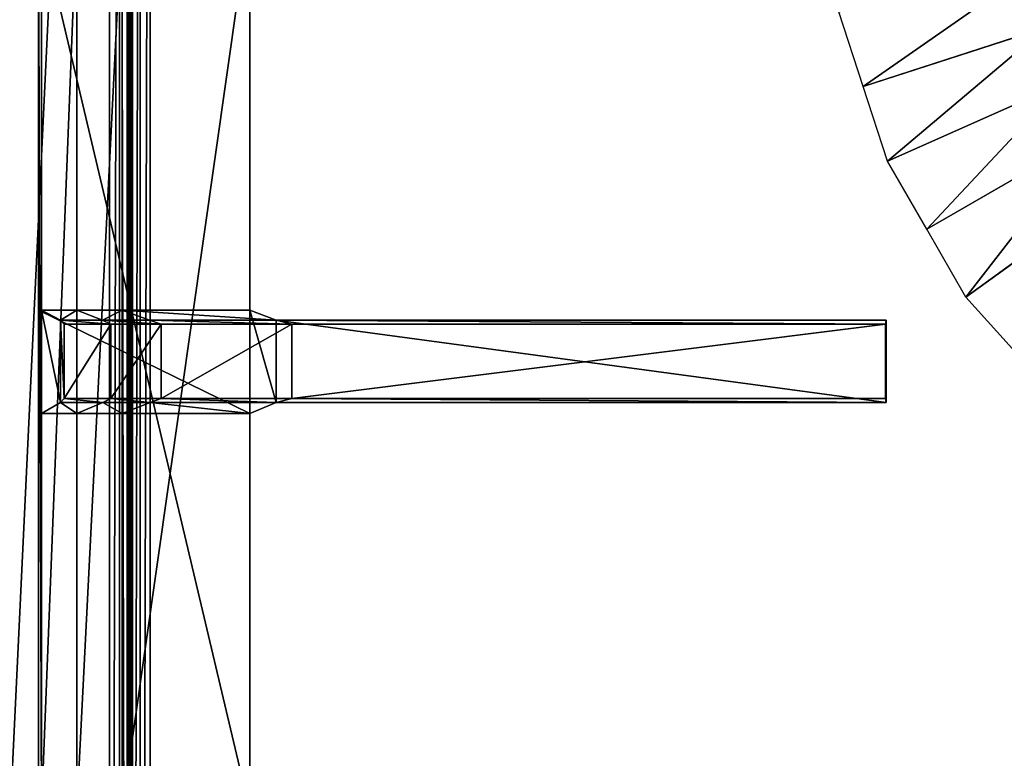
# Model space of a CAD drawing. Extents: x 0 to 22.9, y 0 to 20.5.
# Tile 188 of 233: x 11.5 to 15.3, y 11.4 to 14.3. Entities that reach past the tile are written whole.
import ezdxf

# ---------------------------------------------------------------- set-up
doc = ezdxf.new("R2010")
doc.units = 0
doc.header["$MEASUREMENT"] = 0
doc.layers.get('0').update_dxf_attribs({"color": 13, "linetype": 'CONTINUOUS'})
for name, color, linetype in [('CAST_IRON_-_PLATES_4', 27, 'CONTINUOUS'), ('GALVANIZED_METAL', 252, 'CONTINUOUS'), ('STAINLESS_STEEL', 251, 'CONTINUOUS')]:
    doc.layers.add(name, color=color, linetype=linetype)

# ---------------------------------------------------------------- blocks, each defined once
blk = doc.blocks.new('NGM5458UC_TRADECAD_DXF')
at = {"layer": 'CAST_IRON_-_PLATES_4', "color": 0}
for p, q in [((11.5527, 14.7215, 2.2817), (11.5527, 11.2139, 2.2817)), ((11.5527, 14.7215, 2.2817), (11.5527, 11.2139, 2.2817)), ((11.5637, 11.2139, 2.4399), (11.5637, 14.7387, 2.4399)), ((11.5637, 11.2139, 2.4399), (11.5637, 14.7387, 2.4399)), ((11.7032, 11.2139, 2.4874), (11.7032, 14.7387, 2.4874)), ((11.7032, 11.2139, 2.4874), (11.7032, 14.7387, 2.4874)), ((11.8801, 14.7387, 2.5028), (11.8801, 11.2139, 2.5028)), ((11.8801, 14.7387, 2.5028), (11.8801, 11.2139, 2.5028)), ((12.3819, 14.7387, 2.5028), (12.3819, 11.2139, 2.5028)), ((12.3819, 14.7387, 2.5028), (12.3819, 11.2139, 2.5028)), ((12.3819, 11.2139, 2.2817), (12.3819, 14.7215, 2.2817)), ((12.3819, 11.2139, 2.2817), (12.3819, 14.7215, 2.2817)), ((11.5527, 12.7729, 2.2817), (11.5527, 13.1778, 2.2817)), ((11.5527, 13.1778, 2.2817), (11.5637, 13.1778, 2.4399)), ((11.5527, 12.7729, 2.2817), (11.5527, 13.1778, 2.2817)), ((12.3819, 13.1778, 2.2817), (11.5527, 13.1778, 2.2817)), ((11.639, 13.1392, 3.6679), (11.5637, 13.1778, 2.4399)), ((11.5637, 13.1778, 2.4399), (11.7032, 13.1778, 2.4874)), ((11.5637, 12.7729, 2.4399), (11.5637, 13.1778, 2.4399)), ((11.639, 13.1392, 3.6679), (11.5637, 13.1778, 2.4399)), ((11.5637, 12.7729, 2.4399), (11.5637, 13.1778, 2.4399)), ((11.8033, 13.1392, 3.6679), (11.7032, 13.1778, 2.4874)), ((11.7032, 13.1778, 2.4874), (11.8801, 13.1778, 2.5028)), ((11.8033, 13.1392, 3.6679), (11.7032, 13.1778, 2.4874)), ((11.8801, 13.1778, 2.5028), (11.9882, 13.1392, 3.6679)), ((11.8801, 13.1778, 2.5028), (11.9882, 13.1392, 3.6679)), ((11.8801, 13.1778, 2.5028), (12.3819, 13.1778, 2.5028)), ((12.4853, 13.1392, 3.6679), (12.3819, 13.1778, 2.5028)), ((12.3819, 13.1778, 2.5028), (12.3819, 12.7729, 2.5028)), ((12.4853, 13.1392, 3.6679), (12.3819, 13.1778, 2.5028)), ((12.3819, 12.7729, 2.2817), (12.3819, 13.1778, 2.2817)), ((12.3819, 13.1778, 2.5028), (12.3819, 12.7729, 2.5028)), ((12.3819, 13.1778, 2.5028), (12.3819, 13.1778, 2.2817)), ((12.3819, 12.7729, 2.2817), (12.3819, 13.1778, 2.2817)), ((11.639, 12.8154, 3.6679), (11.639, 13.1392, 3.6679)), ((11.639, 13.1392, 3.6679), (11.6523, 13.1234, 4.0797)), ((11.639, 13.1392, 3.6679), (11.6523, 13.1234, 4.0797)), ((11.639, 13.1392, 3.6679), (11.8033, 13.1392, 3.6679)), ((11.639, 13.1392, 3.6679), (11.8033, 13.1392, 3.6679)), ((11.639, 12.8154, 3.6679), (11.639, 13.1392, 3.6679)), ((11.9882, 13.1392, 3.6679), (11.8033, 13.1392, 3.6679)), ((11.8033, 13.1392, 3.6679), (11.8362, 13.1234, 4.0797)), ((11.8033, 13.1392, 3.6679), (11.8362, 13.1234, 4.0797)), ((11.9882, 13.1392, 3.6679), (11.8033, 13.1392, 3.6679)), ((12.4853, 13.1392, 3.6679), (11.9882, 13.1392, 3.6679)), ((12.0332, 13.1234, 4.0797), (11.9882, 13.1392, 3.6679)), ((12.4853, 13.1392, 3.6679), (11.9882, 13.1392, 3.6679)), ((12.0332, 13.1234, 4.0797), (11.9882, 13.1392, 3.6679)), ((12.4853, 12.8154, 3.6679), (12.4853, 13.1392, 3.6679)), ((12.5469, 13.1234, 4.0797), (12.4853, 13.1392, 3.6679)), ((12.4853, 13.1392, 3.6679), (14.8783, 13.1392, 3.6679)), ((12.5469, 13.1234, 4.0797), (12.4853, 13.1392, 3.6679)), ((12.4853, 12.8154, 3.6679), (12.4853, 13.1392, 3.6679)), ((12.4853, 13.1392, 3.6679), (14.8783, 13.1392, 3.6679)), ((14.8783, 13.1392, 3.6679), (14.8763, 13.1234, 4.0797)), ((14.8783, 13.1392, 3.6679), (14.8763, 13.1234, 4.0797)), ((14.8783, 13.1392, 3.6679), (14.8783, 12.8154, 3.6679)), ((14.8783, 13.1392, 3.6679), (14.8783, 12.8154, 3.6679)), ((11.6523, 13.1234, 4.0797), (11.6523, 12.8312, 4.0797)), ((11.8362, 13.1234, 4.0797), (11.6523, 13.1234, 4.0797)), ((11.8362, 13.1234, 4.0797), (11.6523, 13.1234, 4.0797)), ((11.6523, 13.1234, 4.0797), (11.6523, 12.8312, 4.0797)), ((11.8362, 13.1234, 4.0797), (11.8362, 12.8312, 4.0797)), ((12.0332, 13.1234, 4.0797), (11.8362, 13.1234, 4.0797)), ((11.8362, 13.1234, 4.0797), (11.8362, 12.8312, 4.0797)), ((12.0332, 13.1234, 4.0797), (11.8362, 13.1234, 4.0797)), ((12.0332, 12.8312, 4.0797), (12.0332, 13.1234, 4.0797)), ((12.0332, 13.1234, 4.0797), (12.5469, 13.1234, 4.0797)), ((12.0332, 13.1234, 4.0797), (12.5469, 13.1234, 4.0797)), ((12.0332, 12.8312, 4.0797), (12.0332, 13.1234, 4.0797)), ((12.5469, 13.1234, 4.0797), (12.5469, 12.8312, 4.0797)), ((14.8763, 13.1234, 4.0797), (12.5469, 13.1234, 4.0797)), ((12.5469, 13.1234, 4.0797), (12.5469, 12.8312, 4.0797)), ((14.8763, 13.1234, 4.0797), (12.5469, 13.1234, 4.0797)), ((14.8763, 12.8312, 4.0797), (14.8763, 13.1234, 4.0797)), ((14.8763, 12.8312, 4.0797), (14.8763, 13.1234, 4.0797)), ((11.639, 12.8154, 3.6679), (11.6523, 12.8312, 4.0797)), ((11.639, 12.8154, 3.6679), (11.6523, 12.8312, 4.0797)), ((11.6523, 12.8312, 4.0797), (11.8362, 12.8312, 4.0797)), ((11.6523, 12.8312, 4.0797), (11.8362, 12.8312, 4.0797)), ((11.8044, 12.8154, 3.6679), (11.8362, 12.8312, 4.0797)), ((11.8044, 12.8154, 3.6679), (11.8362, 12.8312, 4.0797)), ((11.8362, 12.8312, 4.0797), (12.0332, 12.8312, 4.0797)), ((11.8362, 12.8312, 4.0797), (12.0332, 12.8312, 4.0797)), ((11.9904, 12.8154, 3.6679), (12.0332, 12.8312, 4.0797)), ((11.9904, 12.8154, 3.6679), (12.0332, 12.8312, 4.0797)), ((12.0332, 12.8312, 4.0797), (12.5469, 12.8312, 4.0797)), ((12.0332, 12.8312, 4.0797), (12.5469, 12.8312, 4.0797)), ((12.5469, 12.8312, 4.0797), (12.4853, 12.8154, 3.6679)), ((12.5469, 12.8312, 4.0797), (12.4853, 12.8154, 3.6679)), ((12.5469, 12.8312, 4.0797), (14.8763, 12.8312, 4.0797)), ((12.5469, 12.8312, 4.0797), (14.8763, 12.8312, 4.0797)), ((14.8783, 12.8154, 3.6679), (14.8763, 12.8312, 4.0797)), ((14.8783, 12.8154, 3.6679), (14.8763, 12.8312, 4.0797)), ((11.639, 12.8154, 3.6679), (11.5637, 12.7729, 2.4399)), ((11.639, 12.8154, 3.6679), (11.5637, 12.7729, 2.4399)), ((11.8044, 12.8154, 3.6679), (11.639, 12.8154, 3.6679)), ((11.8044, 12.8154, 3.6679), (11.639, 12.8154, 3.6679)), ((11.7032, 12.7729, 2.4874), (11.8044, 12.8154, 3.6679)), ((11.7032, 12.7729, 2.4874), (11.8044, 12.8154, 3.6679)), ((11.9904, 12.8154, 3.6679), (11.8044, 12.8154, 3.6679)), ((11.9904, 12.8154, 3.6679), (11.8044, 12.8154, 3.6679)), ((11.8801, 12.7729, 2.5028), (11.9904, 12.8154, 3.6679)), ((11.8801, 12.7729, 2.5028), (11.9904, 12.8154, 3.6679)), ((12.4853, 12.8154, 3.6679), (11.9904, 12.8154, 3.6679)), ((12.4853, 12.8154, 3.6679), (11.9904, 12.8154, 3.6679)), ((12.4853, 12.8154, 3.6679), (12.3819, 12.7729, 2.5028)), ((12.4853, 12.8154, 3.6679), (12.3819, 12.7729, 2.5028)), ((12.4853, 12.8154, 3.6679), (14.8783, 12.8154, 3.6679)), ((12.4853, 12.8154, 3.6679), (14.8783, 12.8154, 3.6679)), ((11.5637, 12.7729, 2.4399), (11.5527, 12.7729, 2.2817)), ((11.5527, 12.7729, 2.2817), (12.3819, 12.7729, 2.2817)), ((11.7032, 12.7729, 2.4874), (11.5637, 12.7729, 2.4399)), ((11.8801, 12.7729, 2.5028), (11.7032, 12.7729, 2.4874)), ((12.3819, 12.7729, 2.5028), (11.8801, 12.7729, 2.5028)), ((12.3819, 12.7729, 2.2817), (12.3819, 12.7729, 2.5028))]:
    blk.add_line(p, q, dxfattribs=at)
at = {"layer": 'STAINLESS_STEEL', "color": 0}
for p, q in [((11.8308, 19.3993, 2.1848), (11.8308, 4.6989, 2.1848)), ((11.8308, 19.3993, 2.1848), (11.8308, 4.6989, 2.1848)), ((11.8698, 4.6989, 2.1746), (11.8698, 19.3993, 2.1746)), ((11.8698, 4.6989, 2.1746), (11.8698, 19.3993, 2.1746)), ((11.9004, 4.6989, 2.144), (11.9004, 19.3993, 2.144)), ((11.9004, 4.6989, 2.144), (11.9004, 19.3993, 2.144)), ((11.9105, 19.3993, 2.0604), (11.9105, 4.6989, 2.0604)), ((11.9105, 4.6989, 2.105), (11.9105, 19.3993, 2.105)), ((11.9105, 4.6989, 2.105), (11.9105, 19.3993, 2.105)), ((11.9105, 19.3993, 2.0604), (11.9105, 4.6989, 2.0604)), ((11.9207, 19.3993, 2.0215), (11.9207, 4.693, 2.0215)), ((11.9207, 19.3993, 2.0215), (11.9207, 4.693, 2.0215)), ((11.9513, 19.3993, 1.9909), (11.9513, 4.6754, 1.9909)), ((11.9513, 19.3993, 1.9909), (11.9513, 4.6754, 1.9909)), ((11.9903, 19.3993, 1.9807), (11.9903, 4.6529, 1.9807)), ((11.9903, 19.3993, 1.9807), (11.9903, 4.6529, 1.9807)), ((14.7883, 14.0558, 1.9943), (14.6931, 14.3489, 1.9943)), ((15.5046, 14.2885, 2.3976), (14.7883, 14.0558, 1.9943)), ((15.5046, 14.2885, 2.3976), (14.7883, 14.0558, 1.9943)), ((15.5754, 14.0706, 2.3976), (14.8836, 13.7626, 1.9943)), ((15.5754, 14.0706, 2.3976), (14.8836, 13.7626, 1.9943)), ((14.8836, 13.7626, 1.9943), (14.7883, 14.0558, 1.9943)), ((15.69, 13.8722, 2.3976), (15.0377, 13.4956, 1.9943)), ((15.69, 13.8722, 2.3976), (15.0377, 13.4956, 1.9943)), ((15.0377, 13.4956, 1.9943), (14.8836, 13.7626, 1.9943)), ((15.1918, 13.2287, 1.9943), (15.8045, 13.6738, 2.3976)), ((15.1918, 13.2287, 1.9943), (15.8045, 13.6738, 2.3976)), ((15.1918, 13.2287, 1.9943), (15.0377, 13.4956, 1.9943)), ((15.3981, 12.9996, 1.9943), (15.1918, 13.2287, 1.9943))]:
    blk.add_line(p, q, dxfattribs=at)
at = {"layer": 'CAST_IRON_-_PLATES_4', "color": 0}
mesh = blk.add_polyface(dxfattribs=at)
corners = [(11.5527, 14.7215, 2.2817), (11.5637, 11.2139, 2.4399), (11.5527, 11.2139, 2.2817), (11.5637, 14.7387, 2.4399)]
mesh.append_faces([[corners[k] for k in face] for face in [(0, 1, 2), (1, 0, 3)]], dxfattribs={"vtx0": -1, "color": 0})
mesh = blk.add_polyface(dxfattribs=at)
corners = [(12.3819, 11.2139, 2.2817), (11.5527, 14.7215, 2.2817), (11.5527, 11.2139, 2.2817), (12.3819, 14.7215, 2.2817)]
mesh.append_faces([[corners[k] for k in face] for face in [(0, 1, 2), (1, 0, 3)]], dxfattribs={"vtx0": -1, "color": 0})
mesh = blk.add_polyface(dxfattribs=at)
corners = [(11.7032, 14.7387, 2.4874), (11.5637, 11.2139, 2.4399), (11.5637, 14.7387, 2.4399), (11.7032, 11.2139, 2.4874)]
mesh.append_faces([[corners[k] for k in face] for face in [(0, 1, 2), (1, 0, 3)]], dxfattribs={"vtx0": -1, "color": 0})
mesh = blk.add_polyface(dxfattribs=at)
corners = [(11.8801, 14.7387, 2.5028), (11.7032, 11.2139, 2.4874), (11.7032, 14.7387, 2.4874), (11.8801, 11.2139, 2.5028)]
mesh.append_faces([[corners[k] for k in face] for face in [(0, 1, 2), (1, 0, 3)]], dxfattribs={"vtx0": -1, "color": 0})
mesh = blk.add_polyface(dxfattribs=at)
corners = [(12.3819, 14.7387, 2.5028), (11.8801, 11.2139, 2.5028), (11.8801, 14.7387, 2.5028), (12.3819, 11.2139, 2.5028)]
mesh.append_faces([[corners[k] for k in face] for face in [(0, 1, 2), (1, 0, 3)]], dxfattribs={"vtx0": -1, "color": 0})
mesh = blk.add_polyface(dxfattribs=at)
corners = [(12.3819, 14.7387, 2.5028), (12.3819, 11.2139, 2.2817), (12.3819, 11.2139, 2.5028), (12.3819, 14.7215, 2.2817)]
mesh.append_faces([[corners[k] for k in face] for face in [(0, 1, 2), (1, 0, 3)]], dxfattribs={"vtx0": -1, "color": 0})
mesh = blk.add_polyface(dxfattribs=at)
corners = [(11.5527, 13.1778, 2.2817), (11.5637, 12.7729, 2.4399), (11.5527, 12.7729, 2.2817), (11.5637, 13.1778, 2.4399)]
mesh.append_faces([[corners[k] for k in face] for face in [(0, 1, 2), (1, 0, 3)]], dxfattribs={"vtx0": -1, "color": 0})
mesh = blk.add_polyface(dxfattribs=at)
corners = [(12.3819, 12.7729, 2.2817), (11.5527, 13.1778, 2.2817), (11.5527, 12.7729, 2.2817), (12.3819, 13.1778, 2.2817)]
mesh.append_faces([[corners[k] for k in face] for face in [(0, 1, 2), (1, 0, 3)]], dxfattribs={"vtx0": -1, "color": 0})
mesh = blk.add_polyface(dxfattribs=at)
corners = [(11.7032, 13.1778, 2.4874), (11.639, 13.1392, 3.6679), (11.5637, 13.1778, 2.4399), (11.8033, 13.1392, 3.6679)]
mesh.append_faces([[corners[k] for k in face] for face in [(0, 1, 2), (1, 0, 3)]], dxfattribs={"vtx0": -1, "color": 0})
mesh = blk.add_polyface(dxfattribs=at)
corners = [(11.5637, 13.1778, 2.4399), (11.639, 12.8154, 3.6679), (11.5637, 12.7729, 2.4399), (11.639, 13.1392, 3.6679)]
mesh.append_faces([[corners[k] for k in face] for face in [(0, 1, 2), (1, 0, 3)]], dxfattribs={"vtx0": -1, "color": 0})
mesh = blk.add_polyface(dxfattribs=at)
corners = [(11.8801, 13.1778, 2.5028), (11.8033, 13.1392, 3.6679), (11.7032, 13.1778, 2.4874), (11.9882, 13.1392, 3.6679)]
mesh.append_faces([[corners[k] for k in face] for face in [(0, 1, 2), (1, 0, 3)]], dxfattribs={"vtx0": -1, "color": 0})
mesh = blk.add_polyface(dxfattribs=at)
corners = [(12.4853, 13.1392, 3.6679), (11.8801, 13.1778, 2.5028), (12.3819, 13.1778, 2.5028), (11.9882, 13.1392, 3.6679)]
mesh.append_faces([[corners[k] for k in face] for face in [(0, 1, 2), (1, 0, 3)]], dxfattribs={"vtx0": -1, "color": 0})
mesh = blk.add_polyface(dxfattribs=at)
corners = [(12.4853, 12.8154, 3.6679), (12.3819, 13.1778, 2.5028), (12.3819, 12.7729, 2.5028), (12.4853, 13.1392, 3.6679)]
mesh.append_faces([[corners[k] for k in face] for face in [(0, 1, 2), (1, 0, 3)]], dxfattribs={"vtx0": -1, "color": 0})
mesh = blk.add_polyface(dxfattribs=at)
corners = [(12.3819, 13.1778, 2.5028), (12.3819, 12.7729, 2.2817), (12.3819, 12.7729, 2.5028), (12.3819, 13.1778, 2.2817)]
mesh.append_faces([[corners[k] for k in face] for face in [(0, 1, 2), (1, 0, 3)]], dxfattribs={"vtx0": -1, "color": 0})
mesh = blk.add_polyface(dxfattribs=at)
corners = [(11.639, 13.1392, 3.6679), (11.6523, 12.8312, 4.0797), (11.639, 12.8154, 3.6679), (11.6523, 13.1234, 4.0797)]
mesh.append_faces([[corners[k] for k in face] for face in [(0, 1, 2), (1, 0, 3)]], dxfattribs={"vtx0": -1, "color": 0})
mesh = blk.add_polyface(dxfattribs=at)
corners = [(11.8362, 13.1234, 4.0797), (11.639, 13.1392, 3.6679), (11.8033, 13.1392, 3.6679), (11.6523, 13.1234, 4.0797)]
mesh.append_faces([[corners[k] for k in face] for face in [(0, 1, 2), (1, 0, 3)]], dxfattribs={"vtx0": -1, "color": 0})
mesh = blk.add_polyface(dxfattribs=at)
corners = [(12.0332, 13.1234, 4.0797), (11.8033, 13.1392, 3.6679), (11.9882, 13.1392, 3.6679), (11.8362, 13.1234, 4.0797)]
mesh.append_faces([[corners[k] for k in face] for face in [(0, 1, 2), (1, 0, 3)]], dxfattribs={"vtx0": -1, "color": 0})
mesh = blk.add_polyface(dxfattribs=at)
corners = [(12.5469, 13.1234, 4.0797), (11.9882, 13.1392, 3.6679), (12.4853, 13.1392, 3.6679), (12.0332, 13.1234, 4.0797)]
mesh.append_faces([[corners[k] for k in face] for face in [(0, 1, 2), (1, 0, 3)]], dxfattribs={"vtx0": -1, "color": 0})
mesh = blk.add_polyface(dxfattribs=at)
corners = [(14.8763, 13.1234, 4.0797), (12.4853, 13.1392, 3.6679), (14.8783, 13.1392, 3.6679), (12.5469, 13.1234, 4.0797)]
mesh.append_faces([[corners[k] for k in face] for face in [(0, 1, 2), (1, 0, 3)]], dxfattribs={"vtx0": -1, "color": 0})
mesh = blk.add_polyface(dxfattribs=at)
corners = [(14.8783, 12.8154, 3.6679), (12.4853, 13.1392, 3.6679), (12.4853, 12.8154, 3.6679), (14.8783, 13.1392, 3.6679)]
mesh.append_faces([[corners[k] for k in face] for face in [(0, 1, 2), (1, 0, 3)]], dxfattribs={"vtx0": -1, "color": 0})
mesh = blk.add_polyface(dxfattribs=at)
corners = [(14.8763, 12.8312, 4.0797), (14.8783, 13.1392, 3.6679), (14.8783, 12.8154, 3.6679), (14.8763, 13.1234, 4.0797)]
mesh.append_faces([[corners[k] for k in face] for face in [(0, 1, 2), (1, 0, 3)]], dxfattribs={"vtx0": -1, "color": 0})
mesh = blk.add_polyface(dxfattribs=at)
corners = [(11.8362, 13.1234, 4.0797), (11.6523, 12.8312, 4.0797), (11.6523, 13.1234, 4.0797), (11.8362, 12.8312, 4.0797)]
mesh.append_faces([[corners[k] for k in face] for face in [(0, 1, 2), (1, 0, 3)]], dxfattribs={"vtx0": -1, "color": 0})
mesh = blk.add_polyface(dxfattribs=at)
corners = [(12.0332, 13.1234, 4.0797), (11.8362, 12.8312, 4.0797), (11.8362, 13.1234, 4.0797), (12.0332, 12.8312, 4.0797)]
mesh.append_faces([[corners[k] for k in face] for face in [(0, 1, 2), (1, 0, 3)]], dxfattribs={"vtx0": -1, "color": 0})
mesh = blk.add_polyface(dxfattribs=at)
corners = [(12.5469, 13.1234, 4.0797), (12.0332, 12.8312, 4.0797), (12.0332, 13.1234, 4.0797), (12.5469, 12.8312, 4.0797)]
mesh.append_faces([[corners[k] for k in face] for face in [(0, 1, 2), (1, 0, 3)]], dxfattribs={"vtx0": -1, "color": 0})
mesh = blk.add_polyface(dxfattribs=at)
corners = [(14.8763, 13.1234, 4.0797), (12.5469, 12.8312, 4.0797), (12.5469, 13.1234, 4.0797), (14.8763, 12.8312, 4.0797)]
mesh.append_faces([[corners[k] for k in face] for face in [(0, 1, 2), (1, 0, 3)]], dxfattribs={"vtx0": -1, "color": 0})
mesh = blk.add_polyface(dxfattribs=at)
corners = [(11.6523, 12.8312, 4.0797), (11.8044, 12.8154, 3.6679), (11.639, 12.8154, 3.6679), (11.8362, 12.8312, 4.0797)]
mesh.append_faces([[corners[k] for k in face] for face in [(0, 1, 2), (1, 0, 3)]], dxfattribs={"vtx0": -1, "color": 0})
mesh = blk.add_polyface(dxfattribs=at)
corners = [(11.8362, 12.8312, 4.0797), (11.9904, 12.8154, 3.6679), (11.8044, 12.8154, 3.6679), (12.0332, 12.8312, 4.0797)]
mesh.append_faces([[corners[k] for k in face] for face in [(0, 1, 2), (1, 0, 3)]], dxfattribs={"vtx0": -1, "color": 0})
mesh = blk.add_polyface(dxfattribs=at)
corners = [(12.0332, 12.8312, 4.0797), (12.4853, 12.8154, 3.6679), (11.9904, 12.8154, 3.6679), (12.5469, 12.8312, 4.0797)]
mesh.append_faces([[corners[k] for k in face] for face in [(0, 1, 2), (1, 0, 3)]], dxfattribs={"vtx0": -1, "color": 0})
mesh = blk.add_polyface(dxfattribs=at)
corners = [(12.5469, 12.8312, 4.0797), (14.8783, 12.8154, 3.6679), (12.4853, 12.8154, 3.6679), (14.8763, 12.8312, 4.0797)]
mesh.append_faces([[corners[k] for k in face] for face in [(0, 1, 2), (1, 0, 3)]], dxfattribs={"vtx0": -1, "color": 0})
mesh = blk.add_polyface(dxfattribs=at)
corners = [(11.639, 12.8154, 3.6679), (11.7032, 12.7729, 2.4874), (11.5637, 12.7729, 2.4399), (11.8044, 12.8154, 3.6679)]
mesh.append_faces([[corners[k] for k in face] for face in [(0, 1, 2), (1, 0, 3)]], dxfattribs={"vtx0": -1, "color": 0})
mesh = blk.add_polyface(dxfattribs=at)
corners = [(11.8044, 12.8154, 3.6679), (11.8801, 12.7729, 2.5028), (11.7032, 12.7729, 2.4874), (11.9904, 12.8154, 3.6679)]
mesh.append_faces([[corners[k] for k in face] for face in [(0, 1, 2), (1, 0, 3)]], dxfattribs={"vtx0": -1, "color": 0})
mesh = blk.add_polyface(dxfattribs=at)
corners = [(11.9904, 12.8154, 3.6679), (12.3819, 12.7729, 2.5028), (11.8801, 12.7729, 2.5028), (12.4853, 12.8154, 3.6679)]
mesh.append_faces([[corners[k] for k in face] for face in [(0, 1, 2), (1, 0, 3)]], dxfattribs={"vtx0": -1, "color": 0})
at = {"layer": 'GALVANIZED_METAL', "color": 0}
mesh = blk.add_polyface(dxfattribs=at)
corners = [(22.2899, 0.579), (0.6671, 18.884), (0.6671, 0.9145), (22.2899, 18.884)]
mesh.append_faces([[corners[k] for k in face] for face in [(0, 1, 2), (1, 0, 3)]], dxfattribs={"vtx0": -1, "color": 0})
at = {"layer": 'STAINLESS_STEEL', "color": 0}
mesh = blk.add_polyface(dxfattribs=at)
corners = [(11.8308, 19.3993, 2.1848), (11.1307, 4.6989, 2.1848), (11.1307, 19.4002, 2.1848), (11.8308, 4.6989, 2.1848)]
mesh.append_faces([[corners[k] for k in face] for face in [(0, 1, 2), (1, 0, 3)]], dxfattribs={"vtx0": -1, "color": 0})
mesh = blk.add_polyface(dxfattribs=at)
corners = [(11.8698, 19.3993, 2.1746), (11.8308, 4.6989, 2.1848), (11.8308, 19.3993, 2.1848), (11.8698, 4.6989, 2.1746)]
mesh.append_faces([[corners[k] for k in face] for face in [(0, 1, 2), (1, 0, 3)]], dxfattribs={"vtx0": -1, "color": 0})
mesh = blk.add_polyface(dxfattribs=at)
corners = [(11.8698, 19.3993, 2.1746), (11.9004, 4.6989, 2.144), (11.8698, 4.6989, 2.1746), (11.9004, 19.3993, 2.144)]
mesh.append_faces([[corners[k] for k in face] for face in [(0, 1, 2), (1, 0, 3)]], dxfattribs={"vtx0": -1, "color": 0})
mesh = blk.add_polyface(dxfattribs=at)
corners = [(11.9004, 19.3993, 2.144), (11.9105, 4.6989, 2.105), (11.9004, 4.6989, 2.144), (11.9105, 19.3993, 2.105)]
mesh.append_faces([[corners[k] for k in face] for face in [(0, 1, 2), (1, 0, 3)]], dxfattribs={"vtx0": -1, "color": 0})
mesh = blk.add_polyface(dxfattribs=at)
corners = [(11.9105, 19.3993, 2.105), (11.9105, 4.6989, 2.0604), (11.9105, 4.6989, 2.105), (11.9105, 19.3993, 2.0604)]
mesh.append_faces([[corners[k] for k in face] for face in [(0, 1, 2), (1, 0, 3)]], dxfattribs={"vtx0": -1, "color": 0})
mesh = blk.add_polyface(dxfattribs=at)
corners = [(11.9105, 4.6989, 2.0604), (11.9207, 19.3993, 2.0215), (11.9207, 4.693, 2.0215), (11.9105, 19.3993, 2.0604)]
mesh.append_faces([[corners[k] for k in face] for face in [(0, 1, 2), (1, 0, 3)]], dxfattribs={"vtx0": -1, "color": 0})
mesh = blk.add_polyface(dxfattribs=at)
corners = [(11.9207, 4.693, 2.0215), (11.9513, 19.3993, 1.9909), (11.9513, 4.6754, 1.9909), (11.9207, 19.3993, 2.0215)]
mesh.append_faces([[corners[k] for k in face] for face in [(0, 1, 2), (1, 0, 3)]], dxfattribs={"vtx0": -1, "color": 0})
mesh = blk.add_polyface(dxfattribs=at)
corners = [(11.9903, 19.3993, 1.9807), (11.9513, 4.6754, 1.9909), (11.9513, 19.3993, 1.9909), (11.9903, 4.6529, 1.9807)]
mesh.append_faces([[corners[k] for k in face] for face in [(0, 1, 2), (1, 0, 3)]], dxfattribs={"vtx0": -1, "color": 0})
mesh = blk.add_polyface(dxfattribs=at)
corners = [(21.6292, 19.3988, 1.9807), (11.9903, 4.6529, 1.9807), (11.9903, 19.3993, 1.9807), (12.5652, 4.0947, 1.9807)]
mesh.append_faces([[corners[k] for k in face] for face in [(0, 1, 2), (1, 0, 3)]], dxfattribs={"vtx0": -1, "color": 0})
mesh = blk.add_polyface(dxfattribs=at)
corners = [(21.6292, 4.0947, 1.9807), (12.5652, 4.0947, 1.9807), (21.6292, 19.3988, 1.9807)]
mesh.append_faces([[corners[k] for k in face] for face in [(0, 1, 2)]], dxfattribs={"color": 0})
mesh = blk.add_polyface(dxfattribs=at)
corners = [(15.4338, 14.5064, 2.3976), (14.7883, 14.0558, 1.9943), (14.6931, 14.3489, 1.9943), (15.5046, 14.2885, 2.3976)]
mesh.append_faces([[corners[k] for k in face] for face in [(0, 1, 2), (1, 0, 3)]], dxfattribs={"vtx0": -1, "color": 0})
mesh = blk.add_polyface(dxfattribs=at)
corners = [(15.5046, 14.2885, 2.3976), (14.8836, 13.7626, 1.9943), (14.7883, 14.0558, 1.9943), (15.5754, 14.0706, 2.3976)]
mesh.append_faces([[corners[k] for k in face] for face in [(0, 1, 2), (1, 0, 3)]], dxfattribs={"vtx0": -1, "color": 0})
mesh = blk.add_polyface(dxfattribs=at)
corners = [(15.5754, 14.0706, 2.3976), (15.0377, 13.4956, 1.9943), (14.8836, 13.7626, 1.9943), (15.69, 13.8722, 2.3976)]
mesh.append_faces([[corners[k] for k in face] for face in [(0, 1, 2), (1, 0, 3)]], dxfattribs={"vtx0": -1, "color": 0})
mesh = blk.add_polyface(dxfattribs=at)
corners = [(15.69, 13.8722, 2.3976), (15.1918, 13.2287, 1.9943), (15.0377, 13.4956, 1.9943), (15.8045, 13.6738, 2.3976)]
mesh.append_faces([[corners[k] for k in face] for face in [(0, 1, 2), (1, 0, 3)]], dxfattribs={"vtx0": -1, "color": 0})
mesh = blk.add_polyface(dxfattribs=at)
corners = [(15.8045, 13.6738, 2.3976), (15.3981, 12.9996, 1.9943), (15.1918, 13.2287, 1.9943), (15.9578, 13.5036, 2.3976)]
mesh.append_faces([[corners[k] for k in face] for face in [(0, 1, 2), (1, 0, 3)]], dxfattribs={"vtx0": -1, "color": 0})

msp = doc.modelspace()

# ---------------------------------------------------------------- block references
at = {"color": 0}
msp.add_blockref('NGM5458UC_TRADECAD_DXF', (0, 0), dxfattribs=at)

doc.saveas('drawing.dxf')
